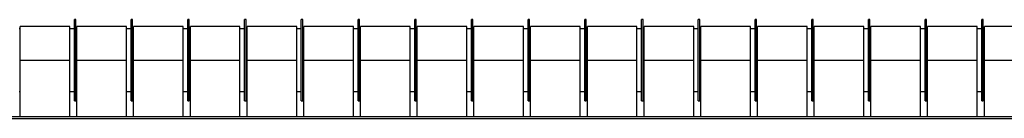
# Model space of a CAD drawing. Extents: x -118.2 to -44.5, y -40.2 to 1.8.
# Tile 13 of 56: x -86.713 to -85.324, y -21.743 to -21.603. Entities that reach past the tile are written whole.
import ezdxf

# ---------------------------------------------------------------- set-up
doc = ezdxf.new("R2010")
doc.units = 0
doc.header["$MEASUREMENT"] = 0
doc.layers.add('PAREDES', color=8, linetype='Continuous')

# ---------------------------------------------------------------- blocks, each defined once
blk = doc.blocks.new('LS-09')
for p, q in [((-157.5189, 54.7677), (-157.5209, 54.7677)), ((-157.5209, 54.7627), (-157.5209, 54.7677)), ((-157.5209, 54.6527), (-157.5209, 54.7627)), ((-157.5189, 54.7627), (-157.5189, 54.7677)), ((-157.5189, 54.6527), (-157.5189, 54.7627)), ((-157.4389, 54.7677), (-157.4409, 54.7677)), ((-157.4409, 54.7627), (-157.4409, 54.7677)), ((-157.4409, 54.6527), (-157.4409, 54.7627)), ((-157.4389, 54.7627), (-157.4389, 54.7677)), ((-157.4389, 54.6527), (-157.4389, 54.7627)), ((-157.3589, 54.7677), (-157.3609, 54.7677)), ((-157.3609, 54.7627), (-157.3609, 54.7677)), ((-157.3609, 54.6527), (-157.3609, 54.7627)), ((-157.3589, 54.7627), (-157.3589, 54.7677)), ((-157.3589, 54.6527), (-157.3589, 54.7627)), ((-157.2789, 54.7677), (-157.2809, 54.7677)), ((-157.2809, 54.7627), (-157.2809, 54.7677)), ((-157.2809, 54.6527), (-157.2809, 54.7627)), ((-157.2789, 54.7627), (-157.2789, 54.7677)), ((-157.2789, 54.6527), (-157.2789, 54.7627)), ((-157.1989, 54.7677), (-157.2009, 54.7677)), ((-157.2009, 54.7627), (-157.2009, 54.7677)), ((-157.2009, 54.6527), (-157.2009, 54.7627)), ((-157.1989, 54.7627), (-157.1989, 54.7677)), ((-157.1989, 54.6527), (-157.1989, 54.7627)), ((-157.1189, 54.7677), (-157.1209, 54.7677)), ((-157.1209, 54.7627), (-157.1209, 54.7677)), ((-157.1209, 54.6527), (-157.1209, 54.7627)), ((-157.1189, 54.7627), (-157.1189, 54.7677)), ((-157.1189, 54.6527), (-157.1189, 54.7627)), ((-157.0389, 54.7677), (-157.0409, 54.7677)), ((-157.0409, 54.7627), (-157.0409, 54.7677)), ((-157.0409, 54.6527), (-157.0409, 54.7627)), ((-157.0389, 54.7627), (-157.0389, 54.7677)), ((-157.0389, 54.6527), (-157.0389, 54.7627)), ((-156.9589, 54.7677), (-156.9609, 54.7677)), ((-156.9609, 54.7627), (-156.9609, 54.7677)), ((-156.9609, 54.6527), (-156.9609, 54.7627)), ((-156.9589, 54.7627), (-156.9589, 54.7677)), ((-156.9589, 54.6527), (-156.9589, 54.7627)), ((-156.8789, 54.7677), (-156.8809, 54.7677)), ((-156.8809, 54.7627), (-156.8809, 54.7677)), ((-156.8809, 54.6527), (-156.8809, 54.7627)), ((-156.8789, 54.7627), (-156.8789, 54.7677)), ((-156.8789, 54.6527), (-156.8789, 54.7627)), ((-156.7989, 54.7677), (-156.8009, 54.7677)), ((-156.8009, 54.7627), (-156.8009, 54.7677)), ((-156.8009, 54.6527), (-156.8009, 54.7627)), ((-156.7989, 54.7627), (-156.7989, 54.7677)), ((-156.7989, 54.6527), (-156.7989, 54.7627)), ((-156.7189, 54.7677), (-156.7209, 54.7677)), ((-156.7209, 54.7627), (-156.7209, 54.7677)), ((-156.7209, 54.6527), (-156.7209, 54.7627)), ((-156.7189, 54.7627), (-156.7189, 54.7677)), ((-156.7189, 54.6527), (-156.7189, 54.7627)), ((-156.6389, 54.7677), (-156.6409, 54.7677)), ((-156.6409, 54.7627), (-156.6409, 54.7677)), ((-156.6409, 54.6527), (-156.6409, 54.7627)), ((-156.6389, 54.7627), (-156.6389, 54.7677)), ((-156.6389, 54.6527), (-156.6389, 54.7627)), ((-156.5589, 54.7677), (-156.5609, 54.7677)), ((-156.5609, 54.7627), (-156.5609, 54.7677)), ((-156.5609, 54.6527), (-156.5609, 54.7627)), ((-156.5589, 54.7627), (-156.5589, 54.7677)), ((-156.5589, 54.6527), (-156.5589, 54.7627)), ((-156.4789, 54.7677), (-156.4809, 54.7677)), ((-156.4809, 54.7627), (-156.4809, 54.7677)), ((-156.4809, 54.6527), (-156.4809, 54.7627)), ((-156.4789, 54.7627), (-156.4789, 54.7677)), ((-156.4789, 54.6527), (-156.4789, 54.7627)), ((-156.3989, 54.7677), (-156.4009, 54.7677)), ((-156.4009, 54.7627), (-156.4009, 54.7677)), ((-156.4009, 54.6527), (-156.4009, 54.7627)), ((-156.3989, 54.7627), (-156.3989, 54.7677)), ((-156.3989, 54.6527), (-156.3989, 54.7627)), ((-156.3189, 54.7677), (-156.3209, 54.7677)), ((-156.3209, 54.7627), (-156.3209, 54.7677)), ((-156.3209, 54.6527), (-156.3209, 54.7627)), ((-156.3189, 54.7627), (-156.3189, 54.7677)), ((-156.3189, 54.6527), (-156.3189, 54.7627)), ((-156.2389, 54.7677), (-156.2409, 54.7677)), ((-156.2409, 54.7627), (-156.2409, 54.7677)), ((-156.2409, 54.6527), (-156.2409, 54.7627)), ((-156.2389, 54.7627), (-156.2389, 54.7677)), ((-156.2389, 54.6527), (-156.2389, 54.7627)), ((-157.5974, 54.7547), (-157.5989, 54.7547)), ((-157.5274, 54.7577), (-157.5974, 54.7577)), ((-157.5974, 54.7102), (-157.5974, 54.7577)), ((-157.5274, 54.7102), (-157.5274, 54.7577)), ((-157.5209, 54.7547), (-157.5274, 54.7547)), ((-157.5174, 54.7547), (-157.5189, 54.7547)), ((-157.4474, 54.7577), (-157.5174, 54.7577)), ((-157.5174, 54.7102), (-157.5174, 54.7577)), ((-157.4474, 54.7102), (-157.4474, 54.7577)), ((-157.4409, 54.7547), (-157.4474, 54.7547)), ((-157.4374, 54.7547), (-157.4389, 54.7547)), ((-157.3674, 54.7577), (-157.4374, 54.7577)), ((-157.4374, 54.7102), (-157.4374, 54.7577)), ((-157.3674, 54.7102), (-157.3674, 54.7577)), ((-157.3609, 54.7547), (-157.3674, 54.7547)), ((-157.3574, 54.7547), (-157.3589, 54.7547)), ((-157.2874, 54.7577), (-157.3574, 54.7577)), ((-157.3574, 54.7102), (-157.3574, 54.7577)), ((-157.2874, 54.7102), (-157.2874, 54.7577)), ((-157.2809, 54.7547), (-157.2874, 54.7547)), ((-157.2774, 54.7547), (-157.2789, 54.7547)), ((-157.2074, 54.7577), (-157.2774, 54.7577)), ((-157.2774, 54.7102), (-157.2774, 54.7577)), ((-157.2074, 54.7102), (-157.2074, 54.7577)), ((-157.2009, 54.7547), (-157.2074, 54.7547)), ((-157.1974, 54.7547), (-157.1989, 54.7547)), ((-157.1274, 54.7577), (-157.1974, 54.7577)), ((-157.1974, 54.7102), (-157.1974, 54.7577)), ((-157.1274, 54.7102), (-157.1274, 54.7577)), ((-157.1209, 54.7547), (-157.1274, 54.7547)), ((-157.1174, 54.7547), (-157.1189, 54.7547)), ((-157.0474, 54.7577), (-157.1174, 54.7577)), ((-157.1174, 54.7102), (-157.1174, 54.7577)), ((-157.0474, 54.7102), (-157.0474, 54.7577)), ((-157.0409, 54.7547), (-157.0474, 54.7547)), ((-157.0374, 54.7547), (-157.0389, 54.7547)), ((-156.9674, 54.7577), (-157.0374, 54.7577)), ((-157.0374, 54.7102), (-157.0374, 54.7577)), ((-156.9674, 54.7102), (-156.9674, 54.7577)), ((-156.9609, 54.7547), (-156.9674, 54.7547)), ((-156.9574, 54.7547), (-156.9589, 54.7547)), ((-156.8874, 54.7577), (-156.9574, 54.7577)), ((-156.9574, 54.7102), (-156.9574, 54.7577)), ((-156.8874, 54.7102), (-156.8874, 54.7577)), ((-156.8809, 54.7547), (-156.8874, 54.7547)), ((-156.8774, 54.7547), (-156.8789, 54.7547)), ((-156.8074, 54.7577), (-156.8774, 54.7577)), ((-156.8774, 54.7102), (-156.8774, 54.7577)), ((-156.8074, 54.7102), (-156.8074, 54.7577)), ((-156.8009, 54.7547), (-156.8074, 54.7547)), ((-156.7974, 54.7547), (-156.7989, 54.7547)), ((-156.7274, 54.7577), (-156.7974, 54.7577)), ((-156.7974, 54.7102), (-156.7974, 54.7577)), ((-156.7274, 54.7102), (-156.7274, 54.7577)), ((-156.7209, 54.7547), (-156.7274, 54.7547)), ((-156.7174, 54.7547), (-156.7189, 54.7547)), ((-156.6474, 54.7577), (-156.7174, 54.7577)), ((-156.7174, 54.7102), (-156.7174, 54.7577)), ((-156.6474, 54.7102), (-156.6474, 54.7577)), ((-156.6409, 54.7547), (-156.6474, 54.7547)), ((-156.6374, 54.7547), (-156.6389, 54.7547)), ((-156.5674, 54.7577), (-156.6374, 54.7577)), ((-156.6374, 54.7102), (-156.6374, 54.7577)), ((-156.5674, 54.7102), (-156.5674, 54.7577)), ((-156.5609, 54.7547), (-156.5674, 54.7547)), ((-156.5574, 54.7547), (-156.5589, 54.7547)), ((-156.4874, 54.7577), (-156.5574, 54.7577)), ((-156.5574, 54.7102), (-156.5574, 54.7577)), ((-156.4874, 54.7102), (-156.4874, 54.7577)), ((-156.4809, 54.7547), (-156.4874, 54.7547)), ((-156.4774, 54.7547), (-156.4789, 54.7547)), ((-156.4074, 54.7577), (-156.4774, 54.7577)), ((-156.4774, 54.7102), (-156.4774, 54.7577)), ((-156.4074, 54.7102), (-156.4074, 54.7577)), ((-156.4009, 54.7547), (-156.4074, 54.7547)), ((-156.3974, 54.7547), (-156.3989, 54.7547)), ((-156.3274, 54.7577), (-156.3974, 54.7577)), ((-156.3974, 54.7102), (-156.3974, 54.7577)), ((-156.3274, 54.7102), (-156.3274, 54.7577)), ((-156.3209, 54.7547), (-156.3274, 54.7547)), ((-156.3174, 54.7547), (-156.3189, 54.7547)), ((-156.2474, 54.7577), (-156.3174, 54.7577)), ((-156.3174, 54.7102), (-156.3174, 54.7577)), ((-156.2474, 54.7102), (-156.2474, 54.7577)), ((-156.2409, 54.7547), (-156.2474, 54.7547)), ((-156.2374, 54.7547), (-156.2389, 54.7547)), ((-156.1674, 54.7577), (-156.2374, 54.7577)), ((-156.2374, 54.7102), (-156.2374, 54.7577)), ((-157.5974, 54.6302), (-157.5974, 54.7102)), ((-157.5974, 54.7102), (-157.5274, 54.7102)), ((-157.5274, 54.6302), (-157.5274, 54.7102)), ((-157.5174, 54.7102), (-157.4474, 54.7102)), ((-157.5174, 54.6302), (-157.5174, 54.7102)), ((-157.4474, 54.6302), (-157.4474, 54.7102)), ((-157.4374, 54.7102), (-157.3674, 54.7102)), ((-157.4374, 54.6302), (-157.4374, 54.7102)), ((-157.3674, 54.6302), (-157.3674, 54.7102)), ((-157.3574, 54.6302), (-157.3574, 54.7102)), ((-157.3574, 54.7102), (-157.2874, 54.7102)), ((-157.2874, 54.6302), (-157.2874, 54.7102)), ((-157.2774, 54.6302), (-157.2774, 54.7102)), ((-157.2774, 54.7102), (-157.2074, 54.7102)), ((-157.2074, 54.6302), (-157.2074, 54.7102)), ((-157.1974, 54.7102), (-157.1274, 54.7102)), ((-157.1974, 54.6302), (-157.1974, 54.7102)), ((-157.1274, 54.6302), (-157.1274, 54.7102)), ((-157.1174, 54.6302), (-157.1174, 54.7102)), ((-157.1174, 54.7102), (-157.0474, 54.7102)), ((-157.0474, 54.6302), (-157.0474, 54.7102)), ((-157.0374, 54.6302), (-157.0374, 54.7102)), ((-157.0374, 54.7102), (-156.9674, 54.7102)), ((-156.9674, 54.6302), (-156.9674, 54.7102)), ((-156.9574, 54.6302), (-156.9574, 54.7102)), ((-156.9574, 54.7102), (-156.8874, 54.7102)), ((-156.8874, 54.6302), (-156.8874, 54.7102)), ((-156.8774, 54.6302), (-156.8774, 54.7102)), ((-156.8774, 54.7102), (-156.8074, 54.7102)), ((-156.8074, 54.6302), (-156.8074, 54.7102)), ((-156.7974, 54.6302), (-156.7974, 54.7102)), ((-156.7974, 54.7102), (-156.7274, 54.7102)), ((-156.7274, 54.6302), (-156.7274, 54.7102)), ((-156.7174, 54.7102), (-156.6474, 54.7102)), ((-156.7174, 54.6302), (-156.7174, 54.7102)), ((-156.6474, 54.6302), (-156.6474, 54.7102)), ((-156.6374, 54.7102), (-156.5674, 54.7102)), ((-156.6374, 54.6302), (-156.6374, 54.7102)), ((-156.5674, 54.6302), (-156.5674, 54.7102)), ((-156.5574, 54.7102), (-156.4874, 54.7102)), ((-156.5574, 54.6302), (-156.5574, 54.7102)), ((-156.4874, 54.6302), (-156.4874, 54.7102)), ((-156.4774, 54.7102), (-156.4074, 54.7102)), ((-156.4774, 54.6302), (-156.4774, 54.7102)), ((-156.4074, 54.6302), (-156.4074, 54.7102)), ((-156.3974, 54.7102), (-156.3274, 54.7102)), ((-156.3974, 54.6302), (-156.3974, 54.7102)), ((-156.3274, 54.6302), (-156.3274, 54.7102)), ((-156.3174, 54.7102), (-156.2474, 54.7102)), ((-156.3174, 54.6302), (-156.3174, 54.7102)), ((-156.2474, 54.6302), (-156.2474, 54.7102)), ((-156.2374, 54.7102), (-156.1674, 54.7102)), ((-156.2374, 54.6302), (-156.2374, 54.7102)), ((-157.5989, 54.6658), (-157.5974, 54.6658)), ((-157.5274, 54.6658), (-157.5209, 54.6658)), ((-157.5189, 54.6658), (-157.5174, 54.6658)), ((-157.4474, 54.6658), (-157.4409, 54.6658)), ((-157.4389, 54.6658), (-157.4374, 54.6658)), ((-157.3674, 54.6658), (-157.3609, 54.6658)), ((-157.3589, 54.6658), (-157.3574, 54.6658)), ((-157.2874, 54.6658), (-157.2809, 54.6658)), ((-157.2789, 54.6658), (-157.2774, 54.6658)), ((-157.2074, 54.6658), (-157.2009, 54.6658)), ((-157.1989, 54.6658), (-157.1974, 54.6658)), ((-157.1274, 54.6658), (-157.1209, 54.6658)), ((-157.1189, 54.6658), (-157.1174, 54.6658)), ((-157.0474, 54.6658), (-157.0409, 54.6658)), ((-157.0389, 54.6658), (-157.0374, 54.6658)), ((-156.9674, 54.6658), (-156.9609, 54.6658)), ((-156.9589, 54.6658), (-156.9574, 54.6658)), ((-156.8874, 54.6658), (-156.8809, 54.6658)), ((-156.8789, 54.6658), (-156.8774, 54.6658)), ((-156.8074, 54.6658), (-156.8009, 54.6658)), ((-156.7989, 54.6658), (-156.7974, 54.6658)), ((-156.7274, 54.6658), (-156.7209, 54.6658)), ((-156.7189, 54.6658), (-156.7174, 54.6658)), ((-156.6474, 54.6658), (-156.6409, 54.6658)), ((-156.6389, 54.6658), (-156.6374, 54.6658)), ((-156.5674, 54.6658), (-156.5609, 54.6658)), ((-156.5589, 54.6658), (-156.5574, 54.6658)), ((-156.4874, 54.6658), (-156.4809, 54.6658)), ((-156.4789, 54.6658), (-156.4774, 54.6658)), ((-156.4074, 54.6658), (-156.4009, 54.6658)), ((-156.3989, 54.6658), (-156.3974, 54.6658)), ((-156.3274, 54.6658), (-156.3209, 54.6658)), ((-156.3189, 54.6658), (-156.3174, 54.6658)), ((-156.2474, 54.6658), (-156.2409, 54.6658)), ((-156.2389, 54.6658), (-156.2374, 54.6658)), ((-157.5209, 54.6527), (-157.5189, 54.6527)), ((-157.4409, 54.6527), (-157.4389, 54.6527)), ((-157.3609, 54.6527), (-157.3589, 54.6527)), ((-157.2809, 54.6527), (-157.2789, 54.6527)), ((-157.2009, 54.6527), (-157.1989, 54.6527)), ((-157.1209, 54.6527), (-157.1189, 54.6527)), ((-157.0409, 54.6527), (-157.0389, 54.6527)), ((-156.9609, 54.6527), (-156.9589, 54.6527)), ((-156.8809, 54.6527), (-156.8789, 54.6527)), ((-156.8009, 54.6527), (-156.7989, 54.6527)), ((-156.7209, 54.6527), (-156.7189, 54.6527)), ((-156.6409, 54.6527), (-156.6389, 54.6527)), ((-156.5609, 54.6527), (-156.5589, 54.6527)), ((-156.4809, 54.6527), (-156.4789, 54.6527)), ((-156.4009, 54.6527), (-156.3989, 54.6527)), ((-156.3209, 54.6527), (-156.3189, 54.6527)), ((-156.2409, 54.6527), (-156.2389, 54.6527)), ((-158.6199, 54.6302), (-155.6199, 54.6302)), ((-158.6199, 54.6276), (-155.6199, 54.6276))]:
    blk.add_line(p, q)

msp = doc.modelspace()

# ---------------------------------------------------------------- block references
at = {"layer": 'PAREDES', "lineweight": -3}
msp.add_blockref('LS-09', (70.8852, -76.3706), dxfattribs=at)

doc.saveas('drawing.dxf')
